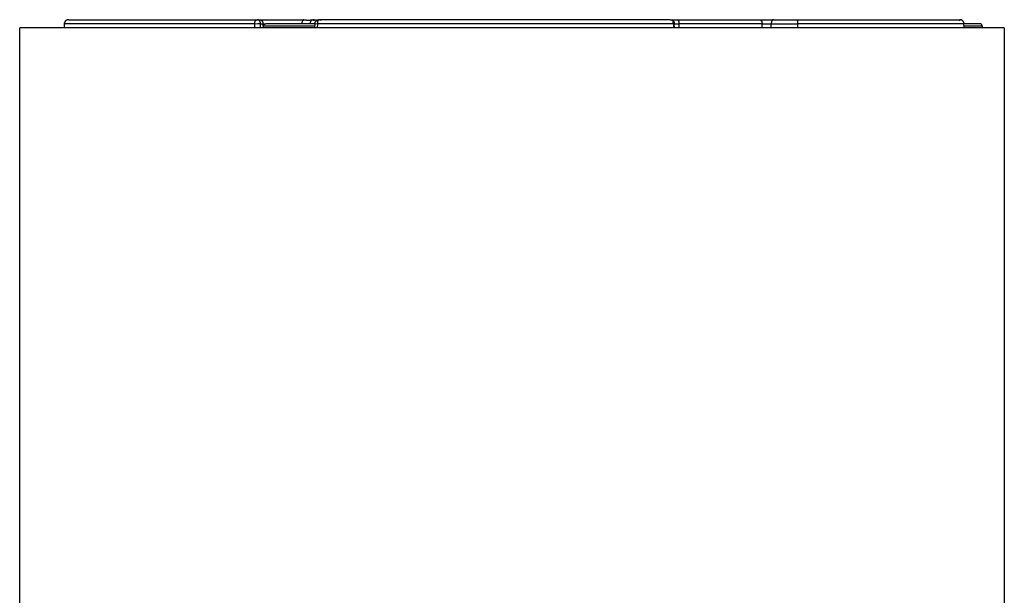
# Model space of a CAD drawing. Header units: millimetres. Extents: x 129 to 629, y 1269 to 1769.
# Tile 37 of 87: x 316 to 436, y 1607 to 1677. Entities that reach past the tile are written whole.
import ezdxf

# ---------------------------------------------------------------- set-up
doc = ezdxf.new("R2010")
doc.units = ezdxf.units.MM
doc.layers.add('ROXX_B.FLEX mini', color=7, linetype='Continuous', true_color=0x000000)

msp = doc.modelspace()

# ---------------------------------------------------------------- linework, layer by layer
at = {"layer": 'ROXX_B.FLEX mini', "color": 18, "true_color": 0x000000}
for points in [[(320.978, 1676.781), (320.966, 1676.271)], [(320.978, 1676.781), (320.966, 1676.271)], [(321.528, 1677.271), (321.513, 1677.271), (321.498, 1677.27), (321.483, 1677.269), (321.468, 1677.268), (321.453, 1677.266), (321.438, 1677.264), (321.424, 1677.262), (321.409, 1677.259), (321.395, 1677.256), (321.382, 1677.253), (321.368, 1677.249), (321.354, 1677.245), (321.341, 1677.241), (321.328, 1677.237), (321.315, 1677.232), (321.302, 1677.227), (321.29, 1677.222), (321.278, 1677.216), (321.266, 1677.211), (321.254, 1677.205), (321.243, 1677.199), (321.232, 1677.192), (321.221, 1677.186), (321.21, 1677.179), (321.199, 1677.172), (321.189, 1677.165), (321.179, 1677.158), (321.169, 1677.15), (321.159, 1677.142), (321.15, 1677.134), (321.141, 1677.126), (321.132, 1677.118), (321.123, 1677.109), (321.114, 1677.101), (321.106, 1677.092), (321.098, 1677.083), (321.09, 1677.074), (321.082, 1677.064), (321.075, 1677.055), (321.068, 1677.045), (321.061, 1677.035), (321.054, 1677.025), (321.048, 1677.015), (321.042, 1677.005), (321.036, 1676.995), (321.03, 1676.984), (321.025, 1676.974), (321.02, 1676.963), (321.015, 1676.952), (321.011, 1676.941), (321.007, 1676.93), (321.003, 1676.919), (320.999, 1676.908), (320.996, 1676.897), (320.992, 1676.886), (320.99, 1676.874), (320.987, 1676.863), (320.985, 1676.851), (320.983, 1676.84), (320.981, 1676.828), (320.98, 1676.816), (320.979, 1676.805), (320.978, 1676.793), (320.978, 1676.781)], [(321.528, 1677.271), (321.513, 1677.271), (321.498, 1677.27), (321.483, 1677.269), (321.468, 1677.268), (321.453, 1677.266), (321.438, 1677.264), (321.424, 1677.262), (321.409, 1677.259), (321.395, 1677.256), (321.382, 1677.253), (321.368, 1677.249), (321.354, 1677.245), (321.341, 1677.241), (321.328, 1677.237), (321.315, 1677.232), (321.302, 1677.227), (321.29, 1677.222), (321.278, 1677.216), (321.266, 1677.211), (321.254, 1677.205), (321.243, 1677.199), (321.232, 1677.192), (321.221, 1677.186), (321.21, 1677.179), (321.199, 1677.172), (321.189, 1677.165), (321.179, 1677.158), (321.169, 1677.15), (321.159, 1677.142), (321.15, 1677.134), (321.141, 1677.126), (321.132, 1677.118), (321.123, 1677.109), (321.114, 1677.101), (321.106, 1677.092), (321.098, 1677.083), (321.09, 1677.074), (321.082, 1677.064), (321.075, 1677.055), (321.068, 1677.045), (321.061, 1677.035), (321.054, 1677.025), (321.048, 1677.015), (321.042, 1677.005), (321.036, 1676.995), (321.03, 1676.984), (321.025, 1676.974), (321.02, 1676.963), (321.015, 1676.952), (321.011, 1676.941), (321.007, 1676.93), (321.003, 1676.919), (320.999, 1676.908), (320.996, 1676.897), (320.992, 1676.886), (320.99, 1676.874), (320.987, 1676.863), (320.985, 1676.851), (320.983, 1676.84), (320.981, 1676.828), (320.98, 1676.816), (320.979, 1676.805), (320.978, 1676.793), (320.978, 1676.781)], [(321.528, 1677.271), (344.475, 1677.271)], [(321.528, 1677.271), (344.475, 1677.271)], [(344.475, 1677.271), (344.765, 1677.271)], [(344.475, 1677.271), (344.765, 1677.271)], [(344.765, 1677.271), (350.127, 1677.271)], [(344.765, 1677.271), (350.127, 1677.271)], [(350.184, 1677.258), (350.181, 1677.26), (350.177, 1677.261), (350.174, 1677.263), (350.17, 1677.264), (350.166, 1677.265), (350.163, 1677.266), (350.159, 1677.267), (350.156, 1677.268), (350.152, 1677.269), (350.149, 1677.269), (350.145, 1677.27), (350.141, 1677.27), (350.138, 1677.27), (350.134, 1677.271), (350.131, 1677.271), (350.127, 1677.271)], [(350.184, 1677.258), (350.181, 1677.26), (350.177, 1677.261), (350.174, 1677.263), (350.17, 1677.264), (350.166, 1677.265), (350.163, 1677.266), (350.159, 1677.267), (350.156, 1677.268), (350.152, 1677.269), (350.149, 1677.269), (350.145, 1677.27), (350.141, 1677.27), (350.138, 1677.27), (350.134, 1677.271), (350.131, 1677.271), (350.127, 1677.271)], [(350.203, 1677.265), (350.294, 1677.252), (350.383, 1677.242), (350.472, 1677.234), (350.56, 1677.228), (350.646, 1677.224), (350.731, 1677.223), (350.814, 1677.224), (350.895, 1677.228), (350.973, 1677.233), (351.049, 1677.241), (351.123, 1677.251), (351.195, 1677.263)], [(350.203, 1677.265), (350.294, 1677.252), (350.383, 1677.242), (350.472, 1677.234), (350.56, 1677.228), (350.646, 1677.224), (350.731, 1677.223), (350.814, 1677.224), (350.895, 1677.228), (350.973, 1677.233), (351.049, 1677.241), (351.123, 1677.251), (351.195, 1677.263)], [(351.284, 1677.271), (352.063, 1677.271)], [(351.284, 1677.271), (352.063, 1677.271)], [(351.446, 1677.147), (351.442, 1677.154), (351.437, 1677.161), (351.433, 1677.168), (351.429, 1677.175), (351.424, 1677.181), (351.42, 1677.188), (351.415, 1677.194), (351.41, 1677.2), (351.406, 1677.205), (351.401, 1677.211), (351.396, 1677.216), (351.391, 1677.221), (351.386, 1677.226), (351.381, 1677.23), (351.376, 1677.235), (351.37, 1677.239), (351.365, 1677.243), (351.36, 1677.246), (351.357, 1677.248), (351.355, 1677.25), (351.352, 1677.251), (351.349, 1677.253), (351.346, 1677.254), (351.344, 1677.256), (351.341, 1677.257), (351.338, 1677.258), (351.336, 1677.26), (351.333, 1677.261), (351.33, 1677.262), (351.328, 1677.263), (351.325, 1677.264), (351.322, 1677.265), (351.319, 1677.266), (351.317, 1677.266), (351.314, 1677.267), (351.311, 1677.268), (351.309, 1677.268), (351.306, 1677.269), (351.303, 1677.269), (351.3, 1677.27), (351.298, 1677.27), (351.295, 1677.27), (351.292, 1677.271), (351.29, 1677.271), (351.287, 1677.271), (351.284, 1677.271)], [(351.446, 1677.147), (351.442, 1677.154), (351.437, 1677.161), (351.433, 1677.168), (351.429, 1677.175), (351.424, 1677.181), (351.42, 1677.188), (351.415, 1677.194), (351.41, 1677.2), (351.406, 1677.205), (351.401, 1677.211), (351.396, 1677.216), (351.391, 1677.221), (351.386, 1677.226), (351.381, 1677.23), (351.376, 1677.235), (351.37, 1677.239), (351.365, 1677.243), (351.36, 1677.246), (351.357, 1677.248), (351.355, 1677.25), (351.352, 1677.251), (351.349, 1677.253), (351.346, 1677.254), (351.344, 1677.256), (351.341, 1677.257), (351.338, 1677.258), (351.336, 1677.26), (351.333, 1677.261), (351.33, 1677.262), (351.328, 1677.263), (351.325, 1677.264), (351.322, 1677.265), (351.319, 1677.266), (351.317, 1677.266), (351.314, 1677.267), (351.311, 1677.268), (351.309, 1677.268), (351.306, 1677.269), (351.303, 1677.269), (351.3, 1677.27), (351.298, 1677.27), (351.295, 1677.27), (351.292, 1677.271), (351.29, 1677.271), (351.287, 1677.271), (351.284, 1677.271)], [(394.818, 1677.271), (352.041, 1677.271)], [(394.818, 1677.271), (352.041, 1677.271)], [(352.155, 1677.228), (352.166, 1677.234), (352.177, 1677.239), (352.188, 1677.243), (352.199, 1677.247), (352.21, 1677.251), (352.221, 1677.255), (352.233, 1677.258), (352.244, 1677.261), (352.255, 1677.263), (352.266, 1677.265), (352.277, 1677.267), (352.287, 1677.268), (352.298, 1677.27), (352.309, 1677.27), (352.32, 1677.271), (352.33, 1677.271)], [(352.155, 1677.228), (352.166, 1677.234), (352.177, 1677.239), (352.188, 1677.243), (352.199, 1677.247), (352.21, 1677.251), (352.221, 1677.255), (352.233, 1677.258), (352.244, 1677.261), (352.255, 1677.263), (352.266, 1677.265), (352.277, 1677.267), (352.287, 1677.268), (352.298, 1677.27), (352.309, 1677.27), (352.32, 1677.271), (352.33, 1677.271)], [(352.915, 1677.271), (352.914, 1677.271), (352.913, 1677.271), (352.911, 1677.271), (352.908, 1677.27), (352.906, 1677.27), (352.903, 1677.27), (352.9, 1677.269), (352.897, 1677.269), (352.894, 1677.268), (352.887, 1677.266), (352.881, 1677.265), (352.873, 1677.262), (352.865, 1677.26), (352.857, 1677.257), (352.849, 1677.254), (352.84, 1677.25), (352.831, 1677.246), (352.812, 1677.238), (352.792, 1677.228)], [(352.915, 1677.271), (352.914, 1677.271), (352.913, 1677.271), (352.911, 1677.271), (352.908, 1677.27), (352.906, 1677.27), (352.903, 1677.27), (352.9, 1677.269), (352.897, 1677.269), (352.894, 1677.268), (352.887, 1677.266), (352.881, 1677.265), (352.873, 1677.262), (352.865, 1677.26), (352.857, 1677.257), (352.849, 1677.254), (352.84, 1677.25), (352.831, 1677.246), (352.812, 1677.238), (352.792, 1677.228)], [(395.691, 1677.271), (405.726, 1677.271)], [(395.691, 1677.271), (405.726, 1677.271)], [(405.726, 1677.271), (407.406, 1677.271)], [(405.726, 1677.271), (407.406, 1677.271)], [(407.406, 1677.271), (410.296, 1677.271)], [(407.406, 1677.271), (410.296, 1677.271)], [(410.296, 1677.271), (430.126, 1677.271)], [(410.296, 1677.271), (430.126, 1677.271)], [(430.126, 1677.124), (430.126, 1677.271)], [(430.126, 1677.124), (430.126, 1677.271)], [(430.624, 1676.781), (430.624, 1676.792), (430.624, 1676.803), (430.623, 1676.815), (430.622, 1676.826), (430.62, 1676.837), (430.619, 1676.848), (430.617, 1676.86), (430.614, 1676.871), (430.612, 1676.883), (430.609, 1676.894), (430.606, 1676.905), (430.603, 1676.917), (430.599, 1676.928), (430.595, 1676.94), (430.591, 1676.951), (430.587, 1676.963), (430.582, 1676.974), (430.577, 1676.985), (430.571, 1676.996), (430.565, 1677.007), (430.559, 1677.018), (430.553, 1677.029), (430.546, 1677.04), (430.54, 1677.05), (430.532, 1677.061), (430.525, 1677.071), (430.517, 1677.081), (430.509, 1677.091), (430.501, 1677.1), (430.493, 1677.11), (430.484, 1677.119), (430.475, 1677.128), (430.466, 1677.137), (430.456, 1677.146), (430.447, 1677.154), (430.437, 1677.162), (430.427, 1677.17), (430.417, 1677.177), (430.406, 1677.184), (430.396, 1677.191), (430.385, 1677.198), (430.374, 1677.204), (430.363, 1677.211), (430.352, 1677.216), (430.341, 1677.222), (430.33, 1677.227), (430.319, 1677.232), (430.307, 1677.237), (430.296, 1677.241), (430.285, 1677.245), (430.273, 1677.249), (430.262, 1677.252), (430.25, 1677.255), (430.239, 1677.258), (430.227, 1677.26), (430.216, 1677.263), (430.204, 1677.265), (430.193, 1677.266), (430.182, 1677.268), (430.17, 1677.269), (430.159, 1677.27), (430.148, 1677.27), (430.137, 1677.271), (430.126, 1677.271)], [(430.624, 1676.781), (430.624, 1676.792), (430.624, 1676.803), (430.623, 1676.815), (430.622, 1676.826), (430.62, 1676.837), (430.619, 1676.848), (430.617, 1676.86), (430.614, 1676.871), (430.612, 1676.883), (430.609, 1676.894), (430.606, 1676.905), (430.603, 1676.917), (430.599, 1676.928), (430.595, 1676.94), (430.591, 1676.951), (430.587, 1676.963), (430.582, 1676.974), (430.577, 1676.985), (430.571, 1676.996), (430.565, 1677.007), (430.559, 1677.018), (430.553, 1677.029), (430.546, 1677.04), (430.54, 1677.05), (430.532, 1677.061), (430.525, 1677.071), (430.517, 1677.081), (430.509, 1677.091), (430.501, 1677.1), (430.493, 1677.11), (430.484, 1677.119), (430.475, 1677.128), (430.466, 1677.137), (430.456, 1677.146), (430.447, 1677.154), (430.437, 1677.162), (430.427, 1677.17), (430.417, 1677.177), (430.406, 1677.184), (430.396, 1677.191), (430.385, 1677.198), (430.374, 1677.204), (430.363, 1677.211), (430.352, 1677.216), (430.341, 1677.222), (430.33, 1677.227), (430.319, 1677.232), (430.307, 1677.237), (430.296, 1677.241), (430.285, 1677.245), (430.273, 1677.249), (430.262, 1677.252), (430.25, 1677.255), (430.239, 1677.258), (430.227, 1677.26), (430.216, 1677.263), (430.204, 1677.265), (430.193, 1677.266), (430.182, 1677.268), (430.17, 1677.269), (430.159, 1677.27), (430.148, 1677.27), (430.137, 1677.271), (430.126, 1677.271)], [(432.547, 1676.784), (432.547, 1676.784), (432.547, 1676.784), (432.547, 1676.784), (432.546, 1676.784), (432.541, 1676.784), (432.519, 1676.784), (432.43, 1676.784), (432.05, 1676.784), (430.624, 1676.784)], [(432.547, 1676.784), (432.547, 1676.784), (432.547, 1676.784), (432.547, 1676.784), (432.546, 1676.784), (432.541, 1676.784), (432.519, 1676.784), (432.43, 1676.784), (432.05, 1676.784), (430.624, 1676.784)], [(432.847, 1676.484), (432.847, 1676.491), (432.847, 1676.497), (432.847, 1676.504), (432.846, 1676.511), (432.845, 1676.518), (432.845, 1676.525), (432.844, 1676.532), (432.842, 1676.539), (432.841, 1676.546), (432.839, 1676.553), (432.838, 1676.56), (432.836, 1676.567), (432.834, 1676.574), (432.831, 1676.581), (432.829, 1676.587), (432.826, 1676.594), (432.824, 1676.601), (432.82, 1676.608), (432.817, 1676.615), (432.814, 1676.622), (432.81, 1676.628), (432.807, 1676.635), (432.803, 1676.642), (432.799, 1676.648), (432.794, 1676.655), (432.79, 1676.661), (432.785, 1676.667), (432.78, 1676.673), (432.775, 1676.679), (432.77, 1676.685), (432.765, 1676.691), (432.76, 1676.696), (432.754, 1676.702), (432.748, 1676.707), (432.742, 1676.712), (432.737, 1676.717), (432.73, 1676.722), (432.724, 1676.726), (432.718, 1676.731), (432.712, 1676.735), (432.705, 1676.739), (432.699, 1676.743), (432.692, 1676.747), (432.685, 1676.75), (432.678, 1676.754), (432.672, 1676.757), (432.665, 1676.76), (432.658, 1676.763), (432.651, 1676.766), (432.644, 1676.768), (432.637, 1676.77), (432.63, 1676.772), (432.623, 1676.774), (432.616, 1676.776), (432.609, 1676.778), (432.602, 1676.779), (432.595, 1676.78), (432.588, 1676.781), (432.581, 1676.782), (432.574, 1676.783), (432.568, 1676.783), (432.561, 1676.784), (432.554, 1676.784), (432.547, 1676.784)], [(432.847, 1676.484), (432.847, 1676.491), (432.847, 1676.497), (432.847, 1676.504), (432.846, 1676.511), (432.845, 1676.518), (432.845, 1676.525), (432.844, 1676.532), (432.842, 1676.539), (432.841, 1676.546), (432.839, 1676.553), (432.838, 1676.56), (432.836, 1676.567), (432.834, 1676.574), (432.831, 1676.581), (432.829, 1676.587), (432.826, 1676.594), (432.824, 1676.601), (432.82, 1676.608), (432.817, 1676.615), (432.814, 1676.622), (432.81, 1676.628), (432.807, 1676.635), (432.803, 1676.642), (432.799, 1676.648), (432.794, 1676.655), (432.79, 1676.661), (432.785, 1676.667), (432.78, 1676.673), (432.775, 1676.679), (432.77, 1676.685), (432.765, 1676.691), (432.76, 1676.696), (432.754, 1676.702), (432.748, 1676.707), (432.742, 1676.712), (432.737, 1676.717), (432.73, 1676.722), (432.724, 1676.726), (432.718, 1676.731), (432.712, 1676.735), (432.705, 1676.739), (432.699, 1676.743), (432.692, 1676.747), (432.685, 1676.75), (432.678, 1676.754), (432.672, 1676.757), (432.665, 1676.76), (432.658, 1676.763), (432.651, 1676.766), (432.644, 1676.768), (432.637, 1676.77), (432.63, 1676.772), (432.623, 1676.774), (432.616, 1676.776), (432.609, 1676.778), (432.602, 1676.779), (432.595, 1676.78), (432.588, 1676.781), (432.581, 1676.782), (432.574, 1676.783), (432.568, 1676.783), (432.561, 1676.784), (432.554, 1676.784), (432.547, 1676.784)], [(432.847, 1676.484), (432.847, 1676.271)], [(432.847, 1676.484), (432.847, 1676.271)], [(315.547, 1580.083), (315.547, 1676.271)], [(315.547, 1580.083), (315.547, 1676.271)], [(435.547, 1676.271), (435.546, 1676.271), (435.544, 1676.271), (435.533, 1676.271), (435.488, 1676.271), (435.305, 1676.271), (434.546, 1676.271), (431.335, 1676.271), (417.974, 1676.271), (375.547, 1676.271)], [(435.547, 1676.271), (435.546, 1676.271), (435.544, 1676.271), (435.533, 1676.271), (435.488, 1676.271), (435.305, 1676.271), (434.546, 1676.271), (431.335, 1676.271), (417.974, 1676.271), (375.547, 1676.271)], [(435.547, 1676.271), (435.547, 1555.871)], [(435.547, 1676.271), (435.547, 1555.871)]]:
    msp.add_lwpolyline(points, dxfattribs=at)
at = {"layer": 'ROXX_B.FLEX mini', "color": 18, "lineweight": -3, "true_color": 0x000000}
for points in [[(344.192, 1676.781), (320.978, 1676.781)], [(344.192, 1676.781), (344.192, 1676.803), (344.193, 1676.826), (344.195, 1676.848), (344.197, 1676.871), (344.2, 1676.894), (344.204, 1676.917), (344.208, 1676.94), (344.213, 1676.963), (344.219, 1676.985), (344.225, 1677.007), (344.232, 1677.029), (344.236, 1677.04), (344.24, 1677.05), (344.244, 1677.061), (344.248, 1677.071), (344.253, 1677.081), (344.257, 1677.091), (344.262, 1677.1), (344.267, 1677.11), (344.272, 1677.119), (344.277, 1677.128), (344.282, 1677.137), (344.287, 1677.146), (344.293, 1677.154), (344.298, 1677.162), (344.304, 1677.17), (344.31, 1677.177), (344.316, 1677.184), (344.322, 1677.191), (344.328, 1677.198), (344.334, 1677.204), (344.34, 1677.211), (344.346, 1677.216), (344.353, 1677.222), (344.359, 1677.227), (344.366, 1677.232), (344.372, 1677.237), (344.378, 1677.241), (344.385, 1677.245), (344.388, 1677.247), (344.392, 1677.249), (344.395, 1677.25), (344.398, 1677.252), (344.401, 1677.254), (344.405, 1677.255), (344.408, 1677.257), (344.411, 1677.258), (344.414, 1677.259), (344.418, 1677.26), (344.421, 1677.262), (344.424, 1677.263), (344.427, 1677.264), (344.431, 1677.265), (344.434, 1677.266), (344.437, 1677.266), (344.44, 1677.267), (344.444, 1677.268), (344.447, 1677.268), (344.45, 1677.269), (344.453, 1677.269), (344.456, 1677.27), (344.46, 1677.27), (344.463, 1677.27), (344.466, 1677.271), (344.469, 1677.271), (344.472, 1677.271), (344.475, 1677.271)], [(344.192, 1676.781), (344.585, 1676.788), (344.771, 1676.788), (344.908, 1676.784)], [(344.197, 1676.271), (344.192, 1676.781)], [(344.908, 1676.784), (344.908, 1676.795), (344.907, 1676.806), (344.906, 1676.817), (344.905, 1676.828), (344.904, 1676.839), (344.903, 1676.851), (344.901, 1676.862), (344.899, 1676.873), (344.897, 1676.885), (344.894, 1676.896), (344.892, 1676.908), (344.889, 1676.919), (344.886, 1676.93), (344.882, 1676.942), (344.878, 1676.953), (344.874, 1676.964), (344.87, 1676.976), (344.866, 1676.987), (344.861, 1676.998), (344.856, 1677.009), (344.851, 1677.02), (344.845, 1677.03), (344.84, 1677.041), (344.834, 1677.052), (344.827, 1677.062), (344.821, 1677.072), (344.814, 1677.082), (344.807, 1677.092), (344.8, 1677.101), (344.793, 1677.111), (344.785, 1677.12), (344.777, 1677.129), (344.769, 1677.138), (344.761, 1677.146), (344.753, 1677.155), (344.744, 1677.163), (344.736, 1677.17), (344.727, 1677.178), (344.718, 1677.185), (344.709, 1677.192), (344.7, 1677.199), (344.69, 1677.205), (344.681, 1677.211), (344.671, 1677.217), (344.662, 1677.222), (344.652, 1677.227), (344.642, 1677.232), (344.632, 1677.237), (344.622, 1677.241), (344.613, 1677.245), (344.603, 1677.249), (344.593, 1677.252), (344.583, 1677.255), (344.573, 1677.258), (344.563, 1677.261), (344.553, 1677.263), (344.543, 1677.265), (344.533, 1677.266), (344.523, 1677.268), (344.514, 1677.269), (344.504, 1677.27), (344.494, 1677.27), (344.485, 1677.271), (344.475, 1677.271)], [(344.765, 1677.271), (344.774, 1677.271), (344.784, 1677.27), (344.793, 1677.27), (344.803, 1677.269), (344.813, 1677.268), (344.823, 1677.266), (344.832, 1677.265), (344.842, 1677.263), (344.852, 1677.261), (344.862, 1677.258), (344.872, 1677.255), (344.882, 1677.252), (344.892, 1677.249), (344.902, 1677.245), (344.912, 1677.241), (344.922, 1677.237), (344.931, 1677.232), (344.941, 1677.227), (344.951, 1677.222), (344.961, 1677.217), (344.97, 1677.211), (344.98, 1677.205), (344.989, 1677.199), (344.998, 1677.192), (345.007, 1677.185), (345.016, 1677.178), (345.025, 1677.17), (345.034, 1677.163), (345.042, 1677.155), (345.051, 1677.146), (345.059, 1677.138), (345.067, 1677.129), (345.075, 1677.12), (345.082, 1677.111), (345.089, 1677.101), (345.097, 1677.092), (345.104, 1677.082), (345.11, 1677.072), (345.117, 1677.062), (345.123, 1677.052), (345.129, 1677.041), (345.135, 1677.03), (345.14, 1677.02), (345.145, 1677.009), (345.15, 1676.998), (345.155, 1676.987), (345.16, 1676.976), (345.164, 1676.964), (345.168, 1676.953), (345.172, 1676.942), (345.175, 1676.93), (345.178, 1676.919), (345.181, 1676.908), (345.184, 1676.896), (345.186, 1676.885), (345.188, 1676.873), (345.19, 1676.862), (345.192, 1676.851), (345.194, 1676.839), (345.195, 1676.828), (345.196, 1676.817), (345.197, 1676.806), (345.197, 1676.795), (345.197, 1676.784)], [(344.914, 1676.271), (344.908, 1676.784)], [(344.908, 1676.784), (345.197, 1676.784)], [(345.204, 1676.483), (345.197, 1676.784)], [(345.197, 1676.784), (345.554, 1676.784)], [(345.247, 1676.484), (345.247, 1676.491), (345.248, 1676.497), (345.248, 1676.504), (345.249, 1676.511), (345.249, 1676.518), (345.25, 1676.525), (345.251, 1676.532), (345.252, 1676.539), (345.254, 1676.546), (345.255, 1676.553), (345.257, 1676.56), (345.259, 1676.567), (345.261, 1676.574), (345.263, 1676.581), (345.266, 1676.587), (345.268, 1676.594), (345.271, 1676.601), (345.274, 1676.608), (345.278, 1676.615), (345.281, 1676.622), (345.285, 1676.628), (345.288, 1676.635), (345.292, 1676.642), (345.296, 1676.648), (345.301, 1676.655), (345.305, 1676.661), (345.31, 1676.667), (345.315, 1676.673), (345.319, 1676.679), (345.325, 1676.685), (345.33, 1676.691), (345.335, 1676.696), (345.336, 1676.696), (345.336, 1676.697), (345.336, 1676.697), (345.336, 1676.697), (345.337, 1676.698), (345.338, 1676.698), (345.338, 1676.699), (345.339, 1676.699), (345.341, 1676.7), (345.343, 1676.701), (345.345, 1676.703), (345.349, 1676.705), (345.355, 1676.708), (345.361, 1676.711), (345.375, 1676.718), (345.408, 1676.732), (345.445, 1676.747), (345.513, 1676.773), (345.536, 1676.781), (345.54, 1676.782), (345.544, 1676.783), (345.545, 1676.784), (345.545, 1676.784), (345.546, 1676.784), (345.546, 1676.784), (345.547, 1676.784), (345.547, 1676.784), (345.547, 1676.784), (345.547, 1676.784), (345.547, 1676.784), (345.547, 1676.784)], [(351.576, 1676.484), (345.247, 1676.484), (345.247, 1676.484)], [(345.247, 1676.284), (345.247, 1676.484)], [(347.047, 1676.784), (345.949, 1676.784), (345.646, 1676.784), (345.572, 1676.784), (345.553, 1676.784), (345.549, 1676.784), (345.548, 1676.784), (345.548, 1676.784), (345.547, 1676.784), (345.547, 1676.784)], [(351.547, 1676.784), (350.047, 1676.784), (347.047, 1676.784)], [(349.946, 1676.784), (349.951, 1676.812), (349.957, 1676.842), (349.963, 1676.873), (349.971, 1676.904), (349.979, 1676.936), (349.989, 1676.967), (349.999, 1676.999), (350.009, 1677.03), (350.021, 1677.06), (350.033, 1677.089), (350.039, 1677.103), (350.045, 1677.116), (350.051, 1677.129), (350.058, 1677.142), (350.065, 1677.154), (350.071, 1677.166), (350.078, 1677.177), (350.085, 1677.188), (350.088, 1677.193), (350.092, 1677.197), (350.095, 1677.202), (350.098, 1677.207), (350.102, 1677.211), (350.105, 1677.215), (350.109, 1677.219), (350.112, 1677.223), (350.116, 1677.227), (350.12, 1677.23), (350.124, 1677.234), (350.126, 1677.236), (350.128, 1677.237), (350.13, 1677.239), (350.132, 1677.24), (350.134, 1677.242), (350.136, 1677.243), (350.138, 1677.244), (350.14, 1677.246), (350.142, 1677.247), (350.144, 1677.248), (350.146, 1677.249), (350.148, 1677.25), (350.15, 1677.251), (350.152, 1677.252), (350.154, 1677.253), (350.156, 1677.254), (350.158, 1677.254), (350.16, 1677.255), (350.162, 1677.256), (350.164, 1677.256), (350.166, 1677.257), (350.168, 1677.257), (350.169, 1677.258), (350.171, 1677.258), (350.173, 1677.258), (350.175, 1677.259), (350.177, 1677.259), (350.179, 1677.259), (350.181, 1677.259), (350.183, 1677.259), (350.185, 1677.259), (350.187, 1677.259), (350.189, 1677.259), (350.19, 1677.259), (350.192, 1677.259), (350.194, 1677.259), (350.196, 1677.259), (350.198, 1677.258), (350.2, 1677.258), (350.202, 1677.258), (350.203, 1677.257), (350.205, 1677.257), (350.207, 1677.256), (350.209, 1677.256), (350.211, 1677.255), (350.212, 1677.254), (350.214, 1677.254), (350.216, 1677.253), (350.218, 1677.252), (350.219, 1677.251), (350.221, 1677.251), (350.223, 1677.25), (350.225, 1677.249), (350.226, 1677.248), (350.228, 1677.247), (350.23, 1677.246), (350.231, 1677.245), (350.233, 1677.244)], [(350.127, 1677.271), (350.125, 1677.271), (350.123, 1677.271), (350.121, 1677.271), (350.119, 1677.27), (350.117, 1677.27), (350.115, 1677.27), (350.113, 1677.269), (350.111, 1677.269), (350.109, 1677.268), (350.107, 1677.268), (350.105, 1677.267), (350.103, 1677.266), (350.101, 1677.265), (350.099, 1677.265), (350.096, 1677.264), (350.094, 1677.263)], [(350.971, 1676.784), (350.972, 1676.806), (350.973, 1676.828), (350.975, 1676.851), (350.978, 1676.873), (350.981, 1676.896), (350.985, 1676.919), (350.99, 1676.942), (350.995, 1676.964), (351.002, 1676.987), (351.005, 1676.998), (351.009, 1677.009), (351.013, 1677.02), (351.016, 1677.03), (351.021, 1677.041), (351.025, 1677.052), (351.029, 1677.062), (351.034, 1677.072), (351.039, 1677.082), (351.044, 1677.092), (351.049, 1677.101), (351.055, 1677.111), (351.06, 1677.12), (351.066, 1677.129), (351.071, 1677.138), (351.077, 1677.146), (351.083, 1677.155), (351.09, 1677.163), (351.096, 1677.17), (351.102, 1677.178), (351.109, 1677.185), (351.115, 1677.192), (351.122, 1677.199), (351.129, 1677.205), (351.136, 1677.211), (351.142, 1677.217), (351.149, 1677.222), (351.156, 1677.227), (351.164, 1677.232), (351.171, 1677.237), (351.178, 1677.241), (351.185, 1677.245), (351.192, 1677.249), (351.199, 1677.252), (351.206, 1677.255), (351.214, 1677.258), (351.217, 1677.259), (351.221, 1677.261), (351.224, 1677.262), (351.228, 1677.263), (351.232, 1677.264), (351.235, 1677.265), (351.239, 1677.266), (351.242, 1677.266), (351.246, 1677.267), (351.249, 1677.268), (351.253, 1677.268), (351.256, 1677.269), (351.26, 1677.269), (351.264, 1677.27), (351.267, 1677.27), (351.27, 1677.27), (351.274, 1677.271), (351.277, 1677.271), (351.281, 1677.271), (351.284, 1677.271)], [(351.523, 1676.272), (351.541, 1676.788)], [(351.541, 1676.788), (351.542, 1676.8), (351.543, 1676.812), (351.544, 1676.823), (351.545, 1676.835), (351.547, 1676.847), (351.549, 1676.859), (351.551, 1676.87), (351.553, 1676.882), (351.556, 1676.893), (351.559, 1676.904), (351.562, 1676.915), (351.566, 1676.927), (351.569, 1676.937), (351.573, 1676.948), (351.578, 1676.959), (351.582, 1676.969), (351.587, 1676.981), (351.592, 1676.992), (351.598, 1677.003), (351.604, 1677.014), (351.61, 1677.024), (351.616, 1677.034), (351.622, 1677.044), (351.629, 1677.054), (351.636, 1677.064), (351.643, 1677.073), (351.65, 1677.082), (351.657, 1677.091), (351.664, 1677.1), (351.672, 1677.108), (351.68, 1677.117), (351.687, 1677.124), (351.695, 1677.132), (351.703, 1677.14), (351.712, 1677.147), (351.72, 1677.155), (351.729, 1677.162), (351.739, 1677.169), (351.748, 1677.176), (351.758, 1677.183), (351.767, 1677.189), (351.777, 1677.196), (351.788, 1677.202), (351.798, 1677.208), (351.809, 1677.214), (351.82, 1677.219), (351.831, 1677.225), (351.842, 1677.23), (351.854, 1677.235), (351.865, 1677.239), (351.877, 1677.243), (351.889, 1677.247), (351.901, 1677.251), (351.914, 1677.254), (351.926, 1677.258), (351.938, 1677.26), (351.951, 1677.263), (351.964, 1677.265), (351.976, 1677.267), (351.989, 1677.268), (352.002, 1677.269), (352.015, 1677.27), (352.028, 1677.271), (352.041, 1677.271)], [(351.547, 1676.784), (351.548, 1676.784), (351.548, 1676.784), (351.548, 1676.784), (351.548, 1676.784), (351.549, 1676.784), (351.55, 1676.784), (351.55, 1676.784), (351.551, 1676.784), (351.552, 1676.783), (351.554, 1676.783), (351.556, 1676.782), (351.561, 1676.781), (351.572, 1676.778), (351.586, 1676.773)], [(351.564, 1676.788), (351.826, 1676.781)], [(351.826, 1676.781), (351.809, 1676.288)], [(352.041, 1677.271), (352.038, 1677.271), (352.036, 1677.271), (352.034, 1677.271), (352.031, 1677.27), (352.029, 1677.27), (352.027, 1677.27), (352.024, 1677.269), (352.022, 1677.269), (352.019, 1677.268), (352.017, 1677.268), (352.014, 1677.267), (352.012, 1677.266), (352.01, 1677.266), (352.007, 1677.265), (352.005, 1677.264), (352.002, 1677.263), (352, 1677.262), (351.997, 1677.26), (351.995, 1677.259), (351.992, 1677.258), (351.99, 1677.257), (351.987, 1677.255), (351.985, 1677.254), (351.982, 1677.252), (351.98, 1677.25), (351.978, 1677.249), (351.975, 1677.247), (351.973, 1677.245), (351.97, 1677.243), (351.968, 1677.241), (351.965, 1677.239), (351.963, 1677.237), (351.96, 1677.234), (351.958, 1677.232), (351.953, 1677.227), (351.948, 1677.222), (351.943, 1677.216), (351.939, 1677.211), (351.934, 1677.204), (351.929, 1677.198), (351.925, 1677.191), (351.92, 1677.184), (351.916, 1677.177), (351.911, 1677.17), (351.907, 1677.162), (351.903, 1677.154), (351.899, 1677.146), (351.895, 1677.137), (351.891, 1677.128), (351.887, 1677.119), (351.883, 1677.11), (351.876, 1677.091), (351.869, 1677.071), (351.863, 1677.05), (351.857, 1677.029), (351.852, 1677.007), (351.847, 1676.985), (351.843, 1676.963), (351.839, 1676.94), (351.836, 1676.917), (351.833, 1676.894), (351.831, 1676.871), (351.829, 1676.848), (351.827, 1676.826), (351.827, 1676.803), (351.826, 1676.781)], [(375.547, 1676.781), (351.826, 1676.781)], [(395.328, 1676.781), (375.547, 1676.781)], [(394.818, 1677.271), (394.832, 1677.271), (394.847, 1677.27), (394.861, 1677.269), (394.874, 1677.268), (394.888, 1677.266), (394.902, 1677.264), (394.915, 1677.262), (394.928, 1677.259), (394.941, 1677.256), (394.954, 1677.253), (394.967, 1677.249), (394.979, 1677.245), (394.991, 1677.241), (395.004, 1677.237), (395.015, 1677.232), (395.027, 1677.227), (395.039, 1677.222), (395.05, 1677.216), (395.061, 1677.211), (395.072, 1677.205), (395.082, 1677.199), (395.093, 1677.192), (395.103, 1677.186), (395.113, 1677.179), (395.123, 1677.172), (395.132, 1677.165), (395.142, 1677.158), (395.151, 1677.15), (395.16, 1677.142), (395.169, 1677.134), (395.177, 1677.126), (395.185, 1677.118), (395.194, 1677.109), (395.201, 1677.101), (395.209, 1677.092), (395.217, 1677.083), (395.224, 1677.074), (395.231, 1677.064), (395.238, 1677.055), (395.244, 1677.045), (395.251, 1677.035), (395.257, 1677.025), (395.263, 1677.015), (395.269, 1677.005), (395.274, 1676.995), (395.279, 1676.984), (395.284, 1676.974), (395.289, 1676.963), (395.293, 1676.952), (395.297, 1676.941), (395.301, 1676.93), (395.305, 1676.919), (395.308, 1676.908), (395.312, 1676.897), (395.314, 1676.886), (395.317, 1676.874), (395.319, 1676.863), (395.321, 1676.851), (395.323, 1676.84), (395.325, 1676.828), (395.326, 1676.816), (395.327, 1676.805), (395.327, 1676.793), (395.328, 1676.781)], [(394.818, 1677.271), (395.691, 1677.271)], [(395.225, 1676.781), (395.225, 1676.795), (395.224, 1676.808), (395.223, 1676.821), (395.221, 1676.835), (395.219, 1676.848), (395.217, 1676.862), (395.214, 1676.876), (395.211, 1676.889), (395.208, 1676.903), (395.204, 1676.917), (395.199, 1676.93), (395.194, 1676.944), (395.189, 1676.958), (395.183, 1676.971), (395.177, 1676.985), (395.171, 1676.998)], [(395.225, 1676.781), (395.235, 1676.3)], [(395.339, 1676.271), (395.328, 1676.781)], [(395.328, 1676.781), (395.89, 1676.781)], [(395.691, 1677.271), (395.693, 1677.271), (395.695, 1677.271), (395.697, 1677.271), (395.7, 1677.27), (395.702, 1677.27), (395.704, 1677.27), (395.706, 1677.269), (395.708, 1677.269), (395.711, 1677.268), (395.713, 1677.268), (395.715, 1677.267), (395.718, 1677.266), (395.72, 1677.266), (395.722, 1677.265), (395.724, 1677.264), (395.727, 1677.263), (395.729, 1677.262), (395.731, 1677.26), (395.733, 1677.259), (395.736, 1677.258), (395.738, 1677.257), (395.74, 1677.255), (395.743, 1677.254), (395.745, 1677.252), (395.747, 1677.25), (395.75, 1677.249), (395.752, 1677.247), (395.754, 1677.245), (395.756, 1677.243), (395.759, 1677.241), (395.761, 1677.239), (395.763, 1677.237), (395.765, 1677.234), (395.768, 1677.232), (395.772, 1677.227), (395.777, 1677.222), (395.781, 1677.216), (395.786, 1677.211), (395.79, 1677.204), (395.794, 1677.198), (395.798, 1677.191), (395.803, 1677.184), (395.807, 1677.177), (395.811, 1677.17), (395.815, 1677.162), (395.819, 1677.154), (395.823, 1677.146), (395.826, 1677.137), (395.83, 1677.128), (395.837, 1677.11), (395.844, 1677.091), (395.85, 1677.071), (395.856, 1677.05), (395.861, 1677.029), (395.866, 1677.007), (395.871, 1676.985), (395.875, 1676.963), (395.878, 1676.94), (395.881, 1676.917), (395.884, 1676.894), (395.886, 1676.871), (395.887, 1676.848), (395.889, 1676.826), (395.889, 1676.803), (395.89, 1676.781)], [(395.89, 1676.781), (395.894, 1676.271)], [(406.024, 1676.781), (395.89, 1676.781)], [(405.726, 1677.271), (405.729, 1677.271), (405.732, 1677.271), (405.735, 1677.271), (405.739, 1677.27), (405.742, 1677.27), (405.745, 1677.27), (405.749, 1677.269), (405.752, 1677.269), (405.755, 1677.268), (405.759, 1677.268), (405.762, 1677.267), (405.766, 1677.266), (405.769, 1677.266), (405.772, 1677.265), (405.776, 1677.264), (405.779, 1677.263), (405.783, 1677.262), (405.786, 1677.26), (405.789, 1677.259), (405.793, 1677.258), (405.796, 1677.257), (405.8, 1677.255), (405.803, 1677.254), (405.807, 1677.252), (405.81, 1677.25), (405.814, 1677.249), (405.82, 1677.245), (405.827, 1677.241), (405.834, 1677.237), (405.841, 1677.232), (405.848, 1677.227), (405.854, 1677.222), (405.861, 1677.216), (405.867, 1677.211), (405.874, 1677.204), (405.88, 1677.198), (405.887, 1677.191), (405.893, 1677.184), (405.899, 1677.177), (405.905, 1677.17), (405.911, 1677.162), (405.917, 1677.154), (405.923, 1677.146), (405.929, 1677.137), (405.934, 1677.128), (405.94, 1677.119), (405.945, 1677.11), (405.95, 1677.1), (405.955, 1677.091), (405.96, 1677.081), (405.964, 1677.071), (405.969, 1677.061), (405.973, 1677.05), (405.977, 1677.04), (405.981, 1677.029), (405.985, 1677.018), (405.988, 1677.007), (405.995, 1676.985), (406.001, 1676.963), (406.006, 1676.94), (406.011, 1676.917), (406.015, 1676.894), (406.018, 1676.871), (406.02, 1676.848), (406.022, 1676.826), (406.023, 1676.803), (406.024, 1676.781)], [(406.024, 1676.271), (406.024, 1676.781)], [(406.024, 1676.781), (407.144, 1676.781)], [(407.406, 1677.271), (407.403, 1677.271), (407.4, 1677.271), (407.397, 1677.271), (407.394, 1677.27), (407.391, 1677.27), (407.388, 1677.27), (407.385, 1677.269), (407.383, 1677.269), (407.38, 1677.268), (407.377, 1677.268), (407.374, 1677.267), (407.371, 1677.266), (407.368, 1677.266), (407.365, 1677.265), (407.362, 1677.264), (407.359, 1677.263), (407.356, 1677.262), (407.353, 1677.26), (407.35, 1677.259), (407.347, 1677.258), (407.344, 1677.257), (407.341, 1677.255), (407.338, 1677.254), (407.335, 1677.252), (407.332, 1677.25), (407.329, 1677.249), (407.326, 1677.247), (407.323, 1677.245), (407.319, 1677.243), (407.316, 1677.241), (407.313, 1677.239), (407.311, 1677.237), (407.305, 1677.232), (407.299, 1677.227), (407.293, 1677.222), (407.287, 1677.216), (407.281, 1677.211), (407.275, 1677.204), (407.27, 1677.198), (407.264, 1677.191), (407.259, 1677.184), (407.253, 1677.177), (407.248, 1677.17), (407.243, 1677.162), (407.237, 1677.154), (407.232, 1677.146), (407.227, 1677.137), (407.223, 1677.128), (407.218, 1677.119), (407.213, 1677.11), (407.209, 1677.1), (407.204, 1677.091), (407.2, 1677.081), (407.196, 1677.071), (407.192, 1677.061), (407.188, 1677.05), (407.181, 1677.029), (407.175, 1677.007), (407.169, 1676.985), (407.164, 1676.963), (407.159, 1676.94), (407.155, 1676.917), (407.152, 1676.894), (407.149, 1676.871), (407.147, 1676.848), (407.145, 1676.826), (407.144, 1676.803), (407.144, 1676.781)], [(407.144, 1676.271), (407.144, 1676.781)], [(407.144, 1676.781), (410.336, 1676.781)], [(410.313, 1677.227), (410.314, 1677.216), (410.316, 1677.205), (410.319, 1677.179), (410.323, 1677.15), (410.325, 1677.118), (410.33, 1677.045), (410.333, 1676.963), (410.336, 1676.781)], [(430.624, 1676.781), (410.336, 1676.781)], [(410.336, 1676.781), (410.337, 1676.271)], [(430.636, 1676.271), (430.624, 1676.781)], [(432.847, 1676.484), (432.847, 1676.484), (432.847, 1676.484), (432.847, 1676.484), (432.845, 1676.484), (432.84, 1676.484), (432.815, 1676.484), (432.713, 1676.484), (432.282, 1676.484), (430.673, 1676.484)], [(375.547, 1676.271), (333.121, 1676.271), (319.76, 1676.271), (316.549, 1676.271), (315.79, 1676.271), (315.607, 1676.271), (315.562, 1676.271), (315.551, 1676.271), (315.548, 1676.271), (315.547, 1676.271)]]:
    msp.add_lwpolyline(points, dxfattribs=at)

doc.saveas('drawing.dxf')
